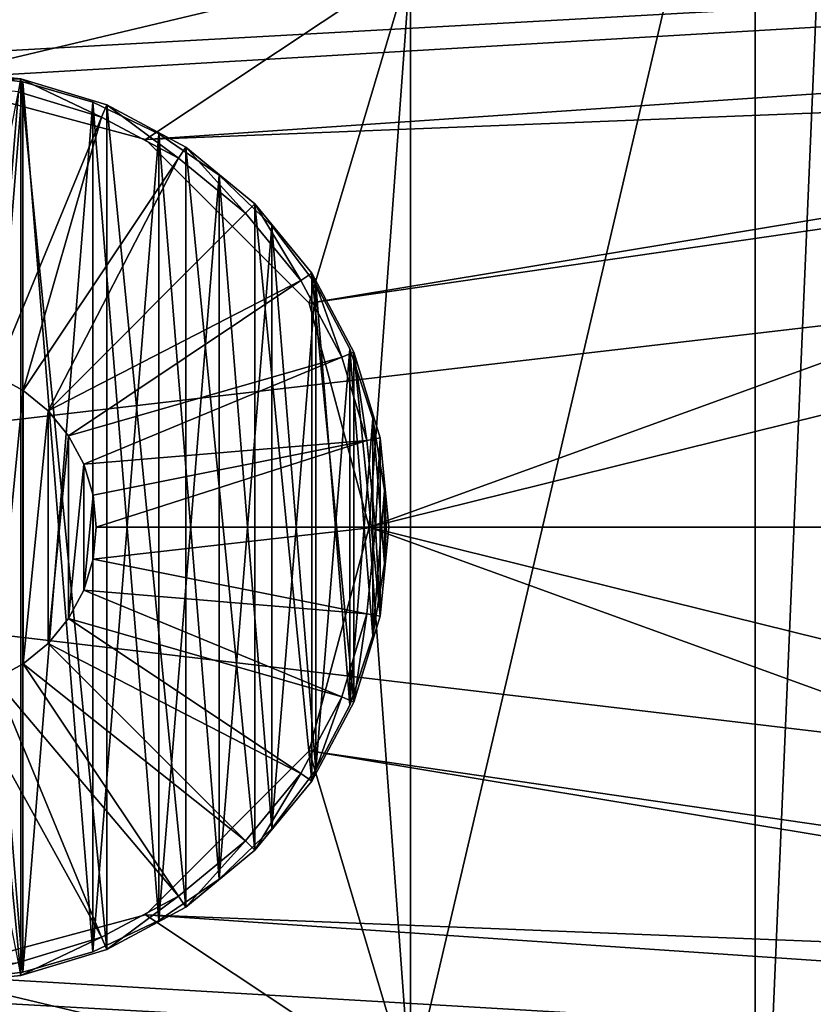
# Model space of a CAD drawing. Header units: millimetres. Extents: x 1 to 281, y -22 to 22.
# Tile 47 of 80: x 155 to 167, y -7 to 8. Entities that reach past the tile are written whole.
import ezdxf

# ---------------------------------------------------------------- set-up
doc = ezdxf.new("R2010")
doc.units = ezdxf.units.MM
doc.header["$LTSCALE"] = 25.4
doc.layers.get('0').update_dxf_attribs({"true_color": 0xff5454})

# ---------------------------------------------------------------- blocks, each defined once
blk = doc.blocks.new('MINI-LED-10045-10046.STL#3')
at = {"color": 250, "true_color": 0x262626}
mesh = blk.add_polyface(dxfattribs=at)
corners = [(1.4, 22.5, 0.027), (8.4, 15.5, 0.027), (1.4, -22.5, 0.027), (281.4, 22.5, 0.027), (274.4, 15.5, 0.027), (274.4, -15.5, 0.027), (8.4, -15.5, 0.027), (281.4, -22.5, 0.027)]
mesh.append_faces([[corners[k] for k in face] for face in [(0, 1, 2), (1, 3, 4), (4, 3, 5), (2, 6, 7), (6, 2, 1), (7, 5, 3)]], dxfattribs={"vtx0": -1, "vtx1": -1, "color": 250})
mesh.append_faces([[corners[k] for k in face] for face in [(1, 0, 3), (7, 6, 5)]], dxfattribs={"vtx0": -1, "vtx2": -1, "color": 250})
mesh = blk.add_polyface(dxfattribs=at)
corners = [(1.4, -22.5, 2.727), (6.494, -17.406, 2.727), (1.4, 22.5, 2.727), (281.4, -22.5, 2.727), (276.306, -17.406, 2.727), (276.306, 17.406, 2.727), (6.494, 17.406, 2.727), (281.4, 22.5, 2.727)]
mesh.append_faces([[corners[k] for k in face] for face in [(0, 1, 2), (1, 3, 4), (4, 3, 5), (2, 6, 7), (6, 2, 1), (7, 5, 3)]], dxfattribs={"vtx0": -1, "vtx1": -1, "color": 250})
mesh.append_faces([[corners[k] for k in face] for face in [(1, 0, 3), (7, 6, 5)]], dxfattribs={"vtx0": -1, "vtx2": -1, "color": 250})
mesh = blk.add_polyface(dxfattribs=at)
corners = [(274.689, -15.789, 49.027), (8.111, 15.789, 49.027), (8.111, -15.789, 49.027), (274.689, 15.789, 49.027)]
mesh.append_faces([[corners[k] for k in face] for face in [(0, 1, 2), (1, 0, 3)]], dxfattribs={"vtx0": -1, "color": 250})
mesh = blk.add_polyface(dxfattribs=at)
corners = [(274.4, 15.5, 32.027), (8.4, -15.5, 32.027), (8.4, 15.5, 32.027), (274.4, -15.5, 32.027)]
mesh.append_faces([[corners[k] for k in face] for face in [(0, 1, 2), (1, 0, 3)]], dxfattribs={"vtx0": -1, "color": 250})
at = {"color": 18, "true_color": 0x080808}
mesh = blk.add_polyface(dxfattribs=at)
corners = [(8.6, -15.3, 31.027), (10.2, -13.7, 31.027), (8.6, 15.3, 31.027), (274.2, -15.3, 31.027), (272.6, -13.7, 31.027), (272.6, 13.7, 31.027), (10.2, 13.7, 31.027), (274.2, 15.3, 31.027)]
mesh.append_faces([[corners[k] for k in face] for face in [(0, 1, 2), (1, 3, 4), (4, 3, 5), (2, 6, 7), (6, 2, 1), (7, 5, 3)]], dxfattribs={"vtx0": -1, "vtx1": -1, "color": 18})
mesh.append_faces([[corners[k] for k in face] for face in [(1, 0, 3), (7, 6, 5)]], dxfattribs={"vtx0": -1, "vtx2": -1, "color": 18})
mesh = blk.add_polyface(dxfattribs=at)
corners = [(8.6, 15.3, 1.027), (10.2, 13.7, 1.027), (8.6, -15.3, 1.027), (274.2, 15.3, 1.027), (35.27, 13.7, 1.027), (36.44, 13.7, 1.027), (35.27, -13.7, 1.027), (61.51, 13.7, 1.027), (62.68, 13.7, 1.027), (61.51, -13.7, 1.027), (87.75, 13.7, 1.027), (88.92, 13.7, 1.027), (87.75, -13.7, 1.027), (113.99, 13.7, 1.027), (115.16, 13.7, 1.027), (113.99, -13.7, 1.027), (140.23, 13.7, 1.027), (141.4, 13.7, 1.027), (140.23, -13.7, 1.027), (166.47, 13.7, 1.027), (167.64, 13.7, 1.027), (166.47, -13.7, 1.027), (192.71, 13.7, 1.027), (193.88, 13.7, 1.027), (192.71, -13.7, 1.027), (218.95, 13.7, 1.027), (220.12, 13.7, 1.027), (218.95, -13.7, 1.027), (245.19, 13.7, 1.027), (246.36, 13.7, 1.027), (245.19, -13.7, 1.027), (271.43, 13.7, 1.027), (271.43, -13.7, 1.027), (10.2, -13.7, 1.027), (274.2, -15.3, 1.027), (36.44, -13.7, 1.027), (62.68, -13.7, 1.027), (88.92, -13.7, 1.027), (115.16, -13.7, 1.027), (141.4, -13.7, 1.027), (167.64, -13.7, 1.027), (193.88, -13.7, 1.027), (220.12, -13.7, 1.027), (246.36, -13.7, 1.027)]
mesh.append_faces([[corners[k] for k in face] for face in [(0, 1, 2), (1, 3, 4), (4, 5, 6), (5, 3, 7), (7, 8, 9), (8, 3, 10), (10, 11, 12), (11, 3, 13), (13, 14, 15), (14, 3, 16), (16, 17, 18), (17, 3, 19), (19, 20, 21), (20, 3, 22), (22, 23, 24), (23, 3, 25), (25, 26, 27), (26, 3, 28), (28, 29, 30), (29, 3, 31), (31, 3, 32), (2, 33, 34), (33, 2, 1), (35, 6, 5), (36, 9, 8), (37, 12, 11), (38, 15, 14), (39, 18, 17), (40, 21, 20), (41, 24, 23), (42, 27, 26), (43, 30, 29), (34, 32, 3)]], dxfattribs={"vtx0": -1, "vtx1": -1, "color": 18})
mesh.append_faces([[corners[k] for k in face] for face in [(4, 3, 5), (7, 3, 8), (10, 3, 11), (13, 3, 14), (16, 3, 17), (19, 3, 20), (22, 3, 23), (25, 3, 26), (28, 3, 29), (34, 6, 35), (34, 9, 36), (34, 12, 37), (34, 15, 38), (34, 18, 39), (34, 21, 40), (34, 24, 41), (34, 27, 42), (34, 30, 43)]], dxfattribs={"vtx0": -1, "vtx1": -1, "vtx2": -1, "color": 18})
mesh.append_faces([[corners[k] for k in face] for face in [(1, 0, 3), (34, 33, 6), (34, 35, 9), (34, 36, 12), (34, 37, 15), (34, 38, 18), (34, 39, 21), (34, 40, 24), (34, 41, 27), (34, 42, 30), (34, 43, 32)]], dxfattribs={"vtx0": -1, "vtx2": -1, "color": 18})
mesh = blk.add_polyface(dxfattribs=at)
corners = [(10.2, -13.7, 11.027), (16.853, -3.375, 11.027), (10.2, 13.7, 11.027), (19.323, -5.846, 11.027), (22.698, -6.75, 11.027), (272.6, -13.7, 11.027), (15.948, 0, 11.027), (48.938, -6.75, 11.027), (26.073, -5.846, 11.027), (28.544, -3.375, 11.027), (45.563, -5.846, 11.027), (29.448, 0, 11.027), (43.093, -3.375, 11.027), (42.188, 0, 11.027), (75.178, -6.75, 11.027), (52.313, -5.846, 11.027), (54.784, -3.375, 11.027), (71.803, -5.846, 11.027), (55.688, 0, 11.027), (69.333, -3.375, 11.027), (68.428, 0, 11.027), (78.553, -5.846, 11.027), (101.418, -6.75, 11.027), (81.024, -3.375, 11.027), (98.043, -5.846, 11.027), (81.928, 0, 11.027), (95.573, -3.375, 11.027), (94.668, 0, 11.027), (104.793, -5.846, 11.027), (127.658, -6.75, 11.027), (107.264, -3.375, 11.027), (124.283, -5.846, 11.027), (108.168, 0, 11.027), (121.813, -3.375, 11.027), (120.908, 0, 11.027), (131.033, -5.846, 11.027), (153.898, -6.75, 11.027), (133.504, -3.375, 11.027), (150.523, -5.846, 11.027), (134.408, 0, 11.027), (148.053, -3.375, 11.027), (147.148, 0, 11.027), (157.273, -5.846, 11.027), (180.138, -6.75, 11.027), (159.744, -3.375, 11.027), (176.763, -5.846, 11.027), (160.648, 0, 11.027), (174.293, -3.375, 11.027), (173.388, 0, 11.027), (183.513, -5.846, 11.027), (206.378, -6.75, 11.027), (185.984, -3.375, 11.027), (203.003, -5.846, 11.027), (186.888, 0, 11.027), (200.533, -3.375, 11.027), (199.628, 0, 11.027), (209.753, -5.846, 11.027), (212.224, -3.375, 11.027), (232.618, -6.75, 11.027), (229.243, -5.846, 11.027), (213.128, 0, 11.027), (226.773, -3.375, 11.027), (225.868, 0, 11.027), (235.993, -5.846, 11.027), (238.464, -3.375, 11.027), (239.368, 0, 11.027), (255.483, -5.846, 11.027), (253.013, -3.375, 11.027), (252.108, 0, 11.027), (258.858, -6.75, 11.027), (262.233, -5.846, 11.027), (264.704, -3.375, 11.027), (265.608, 0, 11.027), (22.698, 6.75, 11.027), (272.6, 13.7, 11.027), (19.323, 5.846, 11.027), (16.853, 3.375, 11.027), (48.938, 6.75, 11.027), (26.073, 5.846, 11.027), (28.544, 3.375, 11.027), (45.563, 5.846, 11.027), (43.093, 3.375, 11.027), (75.178, 6.75, 11.027), (52.313, 5.846, 11.027), (54.784, 3.375, 11.027), (71.803, 5.846, 11.027), (69.333, 3.375, 11.027), (78.553, 5.846, 11.027), (101.418, 6.75, 11.027), (81.024, 3.375, 11.027), (98.043, 5.846, 11.027), (95.573, 3.375, 11.027), (104.793, 5.846, 11.027), (127.658, 6.75, 11.027), (107.264, 3.375, 11.027), (124.283, 5.846, 11.027), (121.813, 3.375, 11.027), (131.033, 5.846, 11.027), (153.898, 6.75, 11.027), (133.504, 3.375, 11.027), (150.523, 5.846, 11.027), (148.053, 3.375, 11.027), (157.273, 5.846, 11.027), (180.138, 6.75, 11.027), (159.744, 3.375, 11.027), (176.763, 5.846, 11.027), (174.293, 3.375, 11.027), (183.513, 5.846, 11.027), (206.378, 6.75, 11.027), (185.984, 3.375, 11.027), (203.003, 5.846, 11.027), (200.533, 3.375, 11.027), (209.753, 5.846, 11.027), (212.224, 3.375, 11.027), (232.618, 6.75, 11.027), (229.243, 5.846, 11.027), (226.773, 3.375, 11.027), (235.993, 5.846, 11.027), (238.464, 3.375, 11.027), (255.483, 5.846, 11.027), (253.013, 3.375, 11.027), (258.858, 6.75, 11.027), (262.233, 5.846, 11.027), (264.704, 3.375, 11.027)]
mesh.append_faces([[corners[k] for k in face] for face in [(0, 1, 2), (1, 0, 3), (3, 0, 4), (4, 7, 8), (8, 7, 9), (9, 10, 11), (7, 14, 15), (15, 14, 16), (16, 17, 18), (14, 5, 21), (21, 22, 23), (23, 24, 25), (22, 5, 28), (28, 29, 30), (30, 31, 32), (29, 5, 35), (35, 36, 37), (37, 38, 39), (36, 5, 42), (42, 43, 44), (44, 45, 46), (43, 5, 49), (49, 50, 51), (51, 52, 53), (50, 5, 56), (56, 5, 57), (57, 59, 60), (58, 5, 63), (63, 5, 64), (64, 5, 65), (66, 5, 69), (69, 5, 70), (70, 5, 71), (71, 5, 72), (2, 73, 74), (73, 2, 75), (75, 2, 76), (76, 2, 6), (77, 79, 80), (80, 11, 81), (81, 11, 13), (82, 84, 85), (85, 18, 86), (86, 18, 20), (88, 89, 90), (90, 25, 91), (91, 25, 27), (93, 94, 95), (95, 32, 96), (96, 32, 34), (98, 99, 100), (100, 39, 101), (101, 39, 41), (103, 104, 105), (105, 46, 106), (106, 46, 48), (108, 109, 110), (110, 53, 111), (111, 53, 55), (114, 113, 115), (115, 60, 116), (116, 60, 62), (119, 65, 120), (120, 65, 68), (74, 72, 5)]], dxfattribs={"vtx0": -1, "vtx1": -1, "color": 18})
mesh.append_faces([[corners[k] for k in face] for face in [(4, 5, 7), (7, 5, 14), (21, 5, 22), (28, 5, 29), (35, 5, 36), (42, 5, 43), (49, 5, 50), (57, 5, 58), (65, 5, 66), (74, 73, 77), (74, 77, 82), (74, 87, 88), (74, 92, 93), (74, 97, 98), (74, 102, 103), (74, 107, 108), (74, 113, 114), (74, 65, 119)]], dxfattribs={"vtx0": -1, "vtx1": -1, "vtx2": -1, "color": 18})
mesh.append_faces([[corners[k] for k in face] for face in [(4, 0, 5), (2, 1, 6), (9, 7, 10), (11, 10, 12), (11, 12, 13), (16, 14, 17), (18, 17, 19), (18, 19, 20), (23, 22, 24), (25, 24, 26), (25, 26, 27), (30, 29, 31), (32, 31, 33), (32, 33, 34), (37, 36, 38), (39, 38, 40), (39, 40, 41), (44, 43, 45), (46, 45, 47), (46, 47, 48), (51, 50, 52), (53, 52, 54), (53, 54, 55), (57, 58, 59), (60, 59, 61), (60, 61, 62), (65, 66, 67), (65, 67, 68), (77, 73, 78), (77, 78, 79), (80, 79, 11), (82, 77, 83), (82, 83, 84), (85, 84, 18), (74, 82, 87), (88, 87, 89), (90, 89, 25), (74, 88, 92), (93, 92, 94), (95, 94, 32), (74, 93, 97), (98, 97, 99), (100, 99, 39), (74, 98, 102), (103, 102, 104), (105, 104, 46), (74, 103, 107), (108, 107, 109), (110, 109, 53), (74, 108, 112), (74, 112, 113), (115, 113, 60), (74, 114, 117), (74, 117, 118), (74, 118, 65), (74, 119, 121), (74, 121, 122), (74, 122, 123), (74, 123, 72)]], dxfattribs={"vtx0": -1, "vtx2": -1, "color": 18})
mesh = blk.add_polyface(dxfattribs=at)
corners = [(161.274, -8.504, 10.027), (166.47, 13.7, 1.027), (166.47, -13.7, 1.027), (161.274, 8.504, 10.027)]
mesh.append_faces([[corners[k] for k in face] for face in [(0, 1, 2), (1, 0, 3)]], dxfattribs={"vtx0": -1, "color": 18})
mesh = blk.add_polyface(dxfattribs=at)
corners = [(146.596, 8.504, 10.027), (147.148, 0, 10.027), (146.596, -8.504, 10.027), (148.053, 3.375, 10.027), (150.523, 5.846, 10.027), (153.898, 6.75, 10.027), (161.274, 8.504, 10.027), (157.273, 5.846, 10.027), (159.744, 3.375, 10.027), (160.648, 0, 10.027), (153.898, -6.75, 10.027), (161.274, -8.504, 10.027), (150.523, -5.846, 10.027), (148.053, -3.375, 10.027), (157.273, -5.846, 10.027), (159.744, -3.375, 10.027)]
mesh.append_faces([[corners[k] for k in face] for face in [(0, 1, 2), (1, 0, 3), (3, 0, 4), (4, 0, 5), (5, 6, 7), (7, 6, 8), (8, 6, 9), (2, 10, 11), (10, 2, 12), (12, 2, 13), (13, 2, 1), (11, 9, 6)]], dxfattribs={"vtx0": -1, "vtx1": -1, "color": 18})
mesh.append_faces([[corners[k] for k in face] for face in [(5, 0, 6), (11, 10, 14), (11, 14, 15), (11, 15, 9)]], dxfattribs={"vtx0": -1, "vtx2": -1, "color": 18})
at = {"color": 49, "true_color": 0x464545}
mesh = blk.add_polyface(dxfattribs=at)
corners = [(147.291, 1.345, 11.551), (147.291, -1.345, 11.551), (147.159, 0, 11.551), (147.359, 0, 11.551), (147.487, 1.306, 11.551), (147.683, 2.638, 11.551), (147.868, 2.561, 11.551), (148.32, 3.829, 11.551), (148.486, 3.718, 11.551), (149.177, 4.874, 11.551), (149.319, 4.733, 11.551), (150.222, 5.731, 11.551), (150.333, 5.565, 11.551), (151.414, 6.368, 11.551), (151.49, 6.183, 11.551), (152.707, 6.76, 11.551), (152.746, 6.564, 11.551), (154.051, 6.893, 11.551), (154.051, 6.693, 11.551), (155.396, 6.76, 11.551), (155.357, 6.564, 11.551), (156.613, 6.183, 11.551), (156.689, 6.368, 11.551), (157.77, 5.565, 11.551), (157.881, 5.731, 11.551), (158.784, 4.733, 11.551), (158.925, 4.874, 11.551), (159.616, 3.718, 11.551), (159.782, 3.829, 11.551), (160.235, 2.561, 11.551), (160.419, 2.638, 11.551), (160.615, 1.306, 11.551), (160.812, 1.345, 11.551), (160.744, 0, 11.551), (147.487, -1.306, 11.551), (147.683, -2.638, 11.551), (147.868, -2.561, 11.551), (148.32, -3.829, 11.551), (148.486, -3.718, 11.551), (149.177, -4.874, 11.551), (149.319, -4.733, 11.551), (150.222, -5.731, 11.551), (150.333, -5.565, 11.551), (151.414, -6.368, 11.551), (151.49, -6.183, 11.551), (152.707, -6.76, 11.551), (152.746, -6.564, 11.551), (154.051, -6.893, 11.551), (154.051, -6.693, 11.551), (155.357, -6.564, 11.551), (155.396, -6.76, 11.551), (156.613, -6.183, 11.551), (156.689, -6.368, 11.551), (157.77, -5.565, 11.551), (157.881, -5.731, 11.551), (158.784, -4.733, 11.551), (158.925, -4.874, 11.551), (159.616, -3.718, 11.551), (159.782, -3.829, 11.551), (160.235, -2.561, 11.551), (160.419, -2.638, 11.551), (160.615, -1.306, 11.551), (160.812, -1.345, 11.551), (160.944, 0, 11.551)]
mesh.append_faces([[corners[k] for k in face] for face in [(0, 1, 2), (62, 32, 63)]], dxfattribs={"vtx0": -1, "color": 49})
mesh.append_faces([[corners[k] for k in face] for face in [(3, 0, 4), (4, 5, 6), (6, 7, 8), (8, 9, 10), (10, 11, 12), (12, 13, 14), (14, 15, 16), (16, 17, 18), (18, 19, 20), (20, 19, 21), (21, 22, 23), (23, 24, 25), (25, 26, 27), (27, 28, 29), (29, 30, 31), (31, 32, 33), (1, 34, 35), (34, 1, 3), (35, 36, 37), (37, 38, 39), (39, 40, 41), (41, 42, 43), (43, 44, 45), (45, 46, 47), (47, 49, 50), (50, 51, 52), (52, 53, 54), (54, 55, 56), (56, 57, 58), (58, 59, 60), (60, 61, 62)]], dxfattribs={"vtx0": -1, "vtx1": -1, "color": 49})
mesh.append_faces([[corners[k] for k in face] for face in [(1, 0, 3), (62, 33, 32)]], dxfattribs={"vtx0": -1, "vtx1": -1, "vtx2": -1, "color": 49})
mesh.append_faces([[corners[k] for k in face] for face in [(4, 0, 5), (6, 5, 7), (8, 7, 9), (10, 9, 11), (12, 11, 13), (14, 13, 15), (16, 15, 17), (18, 17, 19), (21, 19, 22), (23, 22, 24), (25, 24, 26), (27, 26, 28), (29, 28, 30), (31, 30, 32), (35, 34, 36), (37, 36, 38), (39, 38, 40), (41, 40, 42), (43, 42, 44), (45, 44, 46), (47, 46, 48), (47, 48, 49), (50, 49, 51), (52, 51, 53), (54, 53, 55), (56, 55, 57), (58, 57, 59), (60, 59, 61), (62, 61, 33)]], dxfattribs={"vtx0": -1, "vtx2": -1, "color": 49})
mesh = blk.add_polyface(dxfattribs=at)
corners = [(147.291, -1.345, 31.651), (147.291, 1.345, 31.651), (147.159, 0, 31.651), (147.683, -2.638, 31.651), (147.683, 2.638, 31.651), (148.32, -3.829, 31.651), (148.32, 3.829, 31.651), (149.177, -4.874, 31.651), (149.177, 4.874, 31.651), (150.222, -5.731, 31.651), (150.222, 5.731, 31.651), (151.414, -6.368, 31.651), (151.414, 6.368, 31.651), (152.707, -6.76, 31.651), (152.707, 6.76, 31.651), (154.051, -6.893, 31.651), (154.051, 6.893, 31.651), (155.396, -6.76, 31.651), (155.396, 6.76, 31.651), (156.689, -6.368, 31.651), (156.689, 6.368, 31.651), (157.881, -5.731, 31.651), (157.881, 5.731, 31.651), (158.925, -4.874, 31.651), (158.925, 4.874, 31.651), (159.782, -3.829, 31.651), (159.782, 3.829, 31.651), (160.419, -2.638, 31.651), (160.419, 2.638, 31.651), (160.812, -1.345, 31.651), (160.812, 1.345, 31.651), (160.944, 0, 31.651)]
mesh.append_faces([[corners[k] for k in face] for face in [(0, 1, 2), (30, 29, 31)]], dxfattribs={"vtx0": -1, "color": 49})
mesh.append_faces([[corners[k] for k in face] for face in [(1, 3, 4), (4, 5, 6), (6, 7, 8), (8, 9, 10), (10, 11, 12), (12, 13, 14), (14, 15, 16), (16, 17, 18), (18, 19, 20), (20, 21, 22), (22, 23, 24), (24, 25, 26), (26, 27, 28), (28, 29, 30)]], dxfattribs={"vtx0": -1, "vtx1": -1, "color": 49})
mesh.append_faces([[corners[k] for k in face] for face in [(1, 0, 3), (4, 3, 5), (6, 5, 7), (8, 7, 9), (10, 9, 11), (12, 11, 13), (14, 13, 15), (16, 15, 17), (18, 17, 19), (20, 19, 21), (22, 21, 23), (24, 23, 25), (26, 25, 27), (28, 27, 29)]], dxfattribs={"vtx0": -1, "vtx2": -1, "color": 49})
at = {"color": 7, "true_color": 0xe6ffff}
mesh = blk.add_polyface(dxfattribs=at)
corners = [(147.289, 1.099, 11.151), (147.289, -1.099, 11.151), (147.2, 0, 11.151), (147.553, 2.17, 11.151), (147.553, -2.17, 11.151), (147.985, 3.184, 11.151), (147.985, -3.184, 11.151), (148.574, 4.116, 11.151), (148.574, -4.116, 11.151), (149.305, 4.941, 11.151), (149.305, -4.941, 11.151), (150.159, 5.639, 11.151), (150.159, -5.639, 11.151), (151.114, 6.19, 11.151), (151.114, -6.19, 11.151), (152.145, 6.581, 11.151), (152.145, -6.581, 11.151), (153.225, 6.801, 11.151), (153.225, -6.801, 11.151), (154.327, 6.846, 11.151), (154.327, -6.846, 11.151), (155.422, 6.713, 11.151), (155.422, -6.713, 11.151), (156.481, 6.406, 11.151), (156.481, -6.406, 11.151), (157.477, 5.933, 11.151), (157.477, -5.933, 11.151), (158.384, 5.307, 11.151), (158.384, -5.307, 11.151), (159.18, 4.543, 11.151), (159.18, -4.543, 11.151), (159.842, 3.662, 11.151), (159.842, -3.662, 11.151), (160.354, 2.686, 11.151), (160.354, -2.686, 11.151), (160.704, 1.64, 11.151), (160.704, -1.64, 11.151), (160.88, 0.551, 11.151), (160.88, -0.551, 11.151), (160.903, 0, 11.151)]
mesh.append_faces([[corners[k] for k in face] for face in [(0, 1, 2), (38, 37, 39)]], dxfattribs={"vtx0": -1, "color": 7})
mesh.append_faces([[corners[k] for k in face] for face in [(1, 3, 4), (4, 5, 6), (6, 7, 8), (8, 9, 10), (10, 11, 12), (12, 13, 14), (14, 15, 16), (16, 17, 18), (18, 19, 20), (20, 21, 22), (22, 23, 24), (24, 25, 26), (26, 27, 28), (28, 29, 30), (30, 31, 32), (32, 33, 34), (34, 35, 36), (36, 37, 38)]], dxfattribs={"vtx0": -1, "vtx1": -1, "color": 7})
mesh.append_faces([[corners[k] for k in face] for face in [(1, 0, 3), (4, 3, 5), (6, 5, 7), (8, 7, 9), (10, 9, 11), (12, 11, 13), (14, 13, 15), (16, 15, 17), (18, 17, 19), (20, 19, 21), (22, 21, 23), (24, 23, 25), (26, 25, 27), (28, 27, 29), (30, 29, 31), (32, 31, 33), (34, 33, 35), (36, 35, 37)]], dxfattribs={"vtx0": -1, "vtx2": -1, "color": 7})
mesh = blk.add_polyface(dxfattribs=at)
corners = [(147.289, -1.099, 11.451), (147.289, 1.099, 11.451), (147.2, 0, 11.451), (147.553, -2.17, 11.451), (147.553, 2.17, 11.451), (147.985, -3.184, 11.451), (147.985, 3.184, 11.451), (148.574, -4.116, 11.451), (148.574, 4.116, 11.451), (149.305, -4.941, 11.451), (149.305, 4.941, 11.451), (150.159, -5.639, 11.451), (150.159, 5.639, 11.451), (151.114, -6.19, 11.451), (151.114, 6.19, 11.451), (152.145, -6.581, 11.451), (152.145, 6.581, 11.451), (153.225, -6.801, 11.451), (153.225, 6.801, 11.451), (154.327, -6.846, 11.451), (154.327, 6.846, 11.451), (155.422, -6.713, 11.451), (155.422, 6.713, 11.451), (156.481, -6.406, 11.451), (156.481, 6.406, 11.451), (157.477, -5.933, 11.451), (157.477, 5.933, 11.451), (158.384, -5.307, 11.451), (158.384, 5.307, 11.451), (159.18, -4.543, 11.451), (159.18, 4.543, 11.451), (159.842, -3.662, 11.451), (159.842, 3.662, 11.451), (160.354, -2.686, 11.451), (160.354, 2.686, 11.451), (160.704, -1.64, 11.451), (160.704, 1.64, 11.451), (160.88, -0.551, 11.451), (160.88, 0.551, 11.451), (160.903, 0, 11.451)]
mesh.append_faces([[corners[k] for k in face] for face in [(0, 1, 2), (38, 37, 39)]], dxfattribs={"vtx0": -1, "color": 7})
mesh.append_faces([[corners[k] for k in face] for face in [(1, 3, 4), (4, 5, 6), (6, 7, 8), (8, 9, 10), (10, 11, 12), (12, 13, 14), (14, 15, 16), (16, 17, 18), (18, 19, 20), (20, 21, 22), (22, 23, 24), (24, 25, 26), (26, 27, 28), (28, 29, 30), (30, 31, 32), (32, 33, 34), (34, 35, 36), (36, 37, 38)]], dxfattribs={"vtx0": -1, "vtx1": -1, "color": 7})
mesh.append_faces([[corners[k] for k in face] for face in [(1, 0, 3), (4, 3, 5), (6, 5, 7), (8, 7, 9), (10, 9, 11), (12, 11, 13), (14, 13, 15), (16, 15, 17), (18, 17, 19), (20, 19, 21), (22, 21, 23), (24, 23, 25), (26, 25, 27), (28, 27, 29), (30, 29, 31), (32, 31, 33), (34, 33, 35), (36, 35, 37)]], dxfattribs={"vtx0": -1, "vtx2": -1, "color": 7})
at = {"color": 49, "true_color": 0x464545}
mesh = blk.add_polyface(dxfattribs=at)
corners = [(154.051, 6.893, 31.651), (155.396, 6.76, 11.551), (154.051, 6.893, 11.551), (155.396, 6.76, 31.651)]
mesh.append_faces([[corners[k] for k in face] for face in [(0, 1, 2), (1, 0, 3)]], dxfattribs={"vtx0": -1, "color": 49})
at = {"color": 7, "true_color": 0xe6ffff}
mesh = blk.add_polyface(dxfattribs=at)
corners = [(154.327, 6.846, 11.451), (155.422, 6.713, 11.151), (154.327, 6.846, 11.151), (155.422, 6.713, 11.451)]
mesh.append_faces([[corners[k] for k in face] for face in [(0, 1, 2), (1, 0, 3)]], dxfattribs={"vtx0": -1, "color": 7})
at = {"color": 18, "true_color": 0x080808}
mesh = blk.add_polyface(dxfattribs=at)
corners = [(157.273, 5.846, 11.027), (153.898, 6.75, 10.027), (157.273, 5.846, 10.027), (153.898, 6.75, 11.027)]
mesh.append_faces([[corners[k] for k in face] for face in [(0, 1, 2), (1, 0, 3)]], dxfattribs={"vtx0": -1, "color": 18})
at = {"color": 49, "true_color": 0x464545}
mesh = blk.add_polyface(dxfattribs=at)
corners = [(155.396, 6.76, 31.651), (156.689, 6.368, 11.551), (155.396, 6.76, 11.551), (156.689, 6.368, 31.651)]
mesh.append_faces([[corners[k] for k in face] for face in [(0, 1, 2), (1, 0, 3)]], dxfattribs={"vtx0": -1, "color": 49})
at = {"color": 7, "true_color": 0xe6ffff}
mesh = blk.add_polyface(dxfattribs=at)
corners = [(155.422, 6.713, 11.451), (156.481, 6.406, 11.151), (155.422, 6.713, 11.151), (156.481, 6.406, 11.451)]
mesh.append_faces([[corners[k] for k in face] for face in [(0, 1, 2), (1, 0, 3)]], dxfattribs={"vtx0": -1, "color": 7})
at = {"color": 49, "true_color": 0x464545}
mesh = blk.add_polyface(dxfattribs=at)
corners = [(155, 2.291, 31.451), (155.357, 6.564, 11.551), (156.613, 6.183, 11.551), (154.535, 2.432, 31.451)]
mesh.append_faces([[corners[k] for k in face] for face in [(0, 1, 2), (1, 0, 3)]], dxfattribs={"vtx0": -1, "color": 49})
at = {"color": 7, "true_color": 0xe6ffff}
mesh = blk.add_polyface(dxfattribs=at)
corners = [(156.481, 6.406, 11.451), (157.477, 5.933, 11.151), (156.481, 6.406, 11.151), (157.477, 5.933, 11.451)]
mesh.append_faces([[corners[k] for k in face] for face in [(0, 1, 2), (1, 0, 3)]], dxfattribs={"vtx0": -1, "color": 7})
at = {"color": 49, "true_color": 0x464545}
mesh = blk.add_polyface(dxfattribs=at)
corners = [(156.689, 6.368, 31.651), (157.881, 5.731, 11.551), (156.689, 6.368, 11.551), (157.881, 5.731, 31.651)]
mesh.append_faces([[corners[k] for k in face] for face in [(0, 1, 2), (1, 0, 3)]], dxfattribs={"vtx0": -1, "color": 49})
mesh = blk.add_polyface(dxfattribs=at)
corners = [(155.429, 2.062, 31.451), (156.613, 6.183, 11.551), (157.77, 5.565, 11.551), (155, 2.291, 31.451)]
mesh.append_faces([[corners[k] for k in face] for face in [(0, 1, 2), (1, 0, 3)]], dxfattribs={"vtx0": -1, "color": 49})
at = {"color": 18, "true_color": 0x080808}
mesh = blk.add_polyface(dxfattribs=at)
corners = [(159.744, 3.375, 11.027), (157.273, 5.846, 10.027), (159.744, 3.375, 10.027), (157.273, 5.846, 11.027)]
mesh.append_faces([[corners[k] for k in face] for face in [(0, 1, 2), (1, 0, 3)]], dxfattribs={"vtx0": -1, "color": 18})
at = {"color": 7, "true_color": 0xe6ffff}
mesh = blk.add_polyface(dxfattribs=at)
corners = [(157.477, 5.933, 11.451), (158.384, 5.307, 11.151), (157.477, 5.933, 11.151), (158.384, 5.307, 11.451)]
mesh.append_faces([[corners[k] for k in face] for face in [(0, 1, 2), (1, 0, 3)]], dxfattribs={"vtx0": -1, "color": 7})
at = {"color": 49, "true_color": 0x464545}
mesh = blk.add_polyface(dxfattribs=at)
corners = [(157.881, 5.731, 31.651), (158.925, 4.874, 11.551), (157.881, 5.731, 11.551), (158.925, 4.874, 31.651)]
mesh.append_faces([[corners[k] for k in face] for face in [(0, 1, 2), (1, 0, 3)]], dxfattribs={"vtx0": -1, "color": 49})
mesh = blk.add_polyface(dxfattribs=at)
corners = [(155.805, 1.753, 31.451), (157.77, 5.565, 11.551), (158.784, 4.733, 11.551), (155.429, 2.062, 31.451)]
mesh.append_faces([[corners[k] for k in face] for face in [(0, 1, 2), (1, 0, 3)]], dxfattribs={"vtx0": -1, "color": 49})
at = {"color": 7, "true_color": 0xe6ffff}
mesh = blk.add_polyface(dxfattribs=at)
corners = [(158.384, 5.307, 11.451), (159.18, 4.543, 11.151), (158.384, 5.307, 11.151), (159.18, 4.543, 11.451)]
mesh.append_faces([[corners[k] for k in face] for face in [(0, 1, 2), (1, 0, 3)]], dxfattribs={"vtx0": -1, "color": 7})
at = {"color": 49, "true_color": 0x464545}
mesh = blk.add_polyface(dxfattribs=at)
corners = [(158.925, 4.874, 11.551), (159.782, 3.829, 31.651), (159.782, 3.829, 11.551), (158.925, 4.874, 31.651)]
mesh.append_faces([[corners[k] for k in face] for face in [(0, 1, 2), (1, 0, 3)]], dxfattribs={"vtx0": -1, "color": 49})
mesh = blk.add_polyface(dxfattribs=at)
corners = [(155.805, 1.753, 31.451), (159.616, 3.718, 11.551), (156.113, 1.378, 31.451), (158.784, 4.733, 11.551)]
mesh.append_faces([[corners[k] for k in face] for face in [(0, 1, 2), (1, 0, 3)]], dxfattribs={"vtx0": -1, "color": 49})
at = {"color": 7, "true_color": 0xe6ffff}
mesh = blk.add_polyface(dxfattribs=at)
corners = [(159.18, 4.543, 11.151), (159.842, 3.662, 11.451), (159.842, 3.662, 11.151), (159.18, 4.543, 11.451)]
mesh.append_faces([[corners[k] for k in face] for face in [(0, 1, 2), (1, 0, 3)]], dxfattribs={"vtx0": -1, "color": 7})
at = {"color": 49, "true_color": 0x464545}
mesh = blk.add_polyface(dxfattribs=at)
corners = [(156.113, 1.378, 31.451), (160.235, 2.561, 11.551), (156.342, 0.949, 31.451), (159.616, 3.718, 11.551)]
mesh.append_faces([[corners[k] for k in face] for face in [(0, 1, 2), (1, 0, 3)]], dxfattribs={"vtx0": -1, "color": 49})
mesh = blk.add_polyface(dxfattribs=at)
corners = [(159.782, 3.829, 11.551), (160.419, 2.638, 31.651), (160.419, 2.638, 11.551), (159.782, 3.829, 31.651)]
mesh.append_faces([[corners[k] for k in face] for face in [(0, 1, 2), (1, 0, 3)]], dxfattribs={"vtx0": -1, "color": 49})
at = {"color": 7, "true_color": 0xe6ffff}
mesh = blk.add_polyface(dxfattribs=at)
corners = [(159.842, 3.662, 11.151), (160.354, 2.686, 11.451), (160.354, 2.686, 11.151), (159.842, 3.662, 11.451)]
mesh.append_faces([[corners[k] for k in face] for face in [(0, 1, 2), (1, 0, 3)]], dxfattribs={"vtx0": -1, "color": 7})
at = {"color": 18, "true_color": 0x080808}
mesh = blk.add_polyface(dxfattribs=at)
corners = [(160.648, 0, 11.027), (159.744, 3.375, 10.027), (160.648, 0, 10.027), (159.744, 3.375, 11.027)]
mesh.append_faces([[corners[k] for k in face] for face in [(0, 1, 2), (1, 0, 3)]], dxfattribs={"vtx0": -1, "color": 18})
at = {"color": 7, "true_color": 0xe6ffff}
mesh = blk.add_polyface(dxfattribs=at)
corners = [(160.354, 2.686, 11.151), (160.704, 1.64, 11.451), (160.704, 1.64, 11.151), (160.354, 2.686, 11.451)]
mesh.append_faces([[corners[k] for k in face] for face in [(0, 1, 2), (1, 0, 3)]], dxfattribs={"vtx0": -1, "color": 7})
at = {"color": 49, "true_color": 0x464545}
mesh = blk.add_polyface(dxfattribs=at)
corners = [(156.342, 0.949, 31.451), (160.615, 1.306, 11.551), (156.483, 0.484, 31.451), (160.235, 2.561, 11.551)]
mesh.append_faces([[corners[k] for k in face] for face in [(0, 1, 2), (1, 0, 3)]], dxfattribs={"vtx0": -1, "color": 49})
mesh = blk.add_polyface(dxfattribs=at)
corners = [(160.419, 2.638, 11.551), (160.812, 1.345, 31.651), (160.812, 1.345, 11.551), (160.419, 2.638, 31.651)]
mesh.append_faces([[corners[k] for k in face] for face in [(0, 1, 2), (1, 0, 3)]], dxfattribs={"vtx0": -1, "color": 49})
mesh = blk.add_polyface(dxfattribs=at)
corners = [(151.619, 0.484, 31.451), (151.619, -0.484, 31.451), (151.572, 0, 31.451), (151.76, 0.949, 31.451), (151.76, -0.949, 31.451), (151.99, 1.378, 31.451), (151.99, -1.378, 31.451), (152.298, 1.753, 31.451), (152.298, -1.753, 31.451), (152.674, 2.062, 31.451), (152.674, -2.062, 31.451), (153.102, 2.291, 31.451), (153.102, -2.291, 31.451), (153.568, 2.432, 31.451), (153.568, -2.432, 31.451), (154.051, 2.48, 31.451), (154.051, -2.48, 31.451), (154.535, 2.432, 31.451), (154.535, -2.432, 31.451), (155, 2.291, 31.451), (155, -2.291, 31.451), (155.429, 2.062, 31.451), (155.429, -2.062, 31.451), (155.805, 1.753, 31.451), (155.805, -1.753, 31.451), (156.113, 1.378, 31.451), (156.113, -1.378, 31.451), (156.342, 0.949, 31.451), (156.342, -0.949, 31.451), (156.483, 0.484, 31.451), (156.483, -0.484, 31.451), (156.531, 0, 31.451)]
mesh.append_faces([[corners[k] for k in face] for face in [(0, 1, 2), (30, 29, 31)]], dxfattribs={"vtx0": -1, "color": 49})
mesh.append_faces([[corners[k] for k in face] for face in [(1, 3, 4), (4, 5, 6), (6, 7, 8), (8, 9, 10), (10, 11, 12), (12, 13, 14), (14, 15, 16), (16, 17, 18), (18, 19, 20), (20, 21, 22), (22, 23, 24), (24, 25, 26), (26, 27, 28), (28, 29, 30)]], dxfattribs={"vtx0": -1, "vtx1": -1, "color": 49})
mesh.append_faces([[corners[k] for k in face] for face in [(1, 0, 3), (4, 3, 5), (6, 5, 7), (8, 7, 9), (10, 9, 11), (12, 11, 13), (14, 13, 15), (16, 15, 17), (18, 17, 19), (20, 19, 21), (22, 21, 23), (24, 23, 25), (26, 25, 27), (28, 27, 29)]], dxfattribs={"vtx0": -1, "vtx2": -1, "color": 49})
at = {"color": 7, "true_color": 0xe6ffff}
mesh = blk.add_polyface(dxfattribs=at)
corners = [(160.704, 1.64, 11.151), (160.88, 0.551, 11.451), (160.88, 0.551, 11.151), (160.704, 1.64, 11.451)]
mesh.append_faces([[corners[k] for k in face] for face in [(0, 1, 2), (1, 0, 3)]], dxfattribs={"vtx0": -1, "color": 7})
at = {"color": 49, "true_color": 0x464545}
mesh = blk.add_polyface(dxfattribs=at)
corners = [(160.812, 1.345, 11.551), (160.944, 0, 31.651), (160.944, 0, 11.551), (160.812, 1.345, 31.651)]
mesh.append_faces([[corners[k] for k in face] for face in [(0, 1, 2), (1, 0, 3)]], dxfattribs={"vtx0": -1, "color": 49})
mesh = blk.add_polyface(dxfattribs=at)
corners = [(156.531, 0, 31.451), (160.615, 1.306, 11.551), (160.744, 0, 11.551), (156.483, 0.484, 31.451)]
mesh.append_faces([[corners[k] for k in face] for face in [(0, 1, 2), (1, 0, 3)]], dxfattribs={"vtx0": -1, "color": 49})
at = {"color": 7, "true_color": 0xe6ffff}
mesh = blk.add_polyface(dxfattribs=at)
corners = [(160.88, 0.551, 11.151), (160.903, 0, 11.451), (160.903, 0, 11.151), (160.88, 0.551, 11.451)]
mesh.append_faces([[corners[k] for k in face] for face in [(0, 1, 2), (1, 0, 3)]], dxfattribs={"vtx0": -1, "color": 7})
at = {"color": 49, "true_color": 0x464545}
mesh = blk.add_polyface(dxfattribs=at)
corners = [(156.483, -0.484, 31.451), (160.744, 0, 11.551), (160.615, -1.306, 11.551), (156.531, 0, 31.451)]
mesh.append_faces([[corners[k] for k in face] for face in [(0, 1, 2), (1, 0, 3)]], dxfattribs={"vtx0": -1, "color": 49})
mesh = blk.add_polyface(dxfattribs=at)
corners = [(160.944, 0, 11.551), (160.812, -1.345, 31.651), (160.812, -1.345, 11.551), (160.944, 0, 31.651)]
mesh.append_faces([[corners[k] for k in face] for face in [(0, 1, 2), (1, 0, 3)]], dxfattribs={"vtx0": -1, "color": 49})
at = {"color": 7, "true_color": 0xe6ffff}
mesh = blk.add_polyface(dxfattribs=at)
corners = [(160.903, 0, 11.151), (160.88, -0.551, 11.451), (160.88, -0.551, 11.151), (160.903, 0, 11.451)]
mesh.append_faces([[corners[k] for k in face] for face in [(0, 1, 2), (1, 0, 3)]], dxfattribs={"vtx0": -1, "color": 7})
at = {"color": 18, "true_color": 0x080808}
mesh = blk.add_polyface(dxfattribs=at)
corners = [(160.648, 0, 11.027), (159.744, -3.375, 10.027), (159.744, -3.375, 11.027), (160.648, 0, 10.027)]
mesh.append_faces([[corners[k] for k in face] for face in [(0, 1, 2), (1, 0, 3)]], dxfattribs={"vtx0": -1, "color": 18})
at = {"color": 49, "true_color": 0x464545}
mesh = blk.add_polyface(dxfattribs=at)
corners = [(156.342, -0.949, 31.451), (160.615, -1.306, 11.551), (160.235, -2.561, 11.551), (156.483, -0.484, 31.451)]
mesh.append_faces([[corners[k] for k in face] for face in [(0, 1, 2), (1, 0, 3)]], dxfattribs={"vtx0": -1, "color": 49})
at = {"color": 7, "true_color": 0xe6ffff}
mesh = blk.add_polyface(dxfattribs=at)
corners = [(160.88, -0.551, 11.151), (160.704, -1.64, 11.451), (160.704, -1.64, 11.151), (160.88, -0.551, 11.451)]
mesh.append_faces([[corners[k] for k in face] for face in [(0, 1, 2), (1, 0, 3)]], dxfattribs={"vtx0": -1, "color": 7})
at = {"color": 49, "true_color": 0x464545}
mesh = blk.add_polyface(dxfattribs=at)
corners = [(156.113, -1.378, 31.451), (160.235, -2.561, 11.551), (159.616, -3.718, 11.551), (156.342, -0.949, 31.451)]
mesh.append_faces([[corners[k] for k in face] for face in [(0, 1, 2), (1, 0, 3)]], dxfattribs={"vtx0": -1, "color": 49})
mesh = blk.add_polyface(dxfattribs=at)
corners = [(155.805, -1.753, 31.451), (159.616, -3.718, 11.551), (158.784, -4.733, 11.551), (156.113, -1.378, 31.451)]
mesh.append_faces([[corners[k] for k in face] for face in [(0, 1, 2), (1, 0, 3)]], dxfattribs={"vtx0": -1, "color": 49})
mesh = blk.add_polyface(dxfattribs=at)
corners = [(160.812, -1.345, 11.551), (160.419, -2.638, 31.651), (160.419, -2.638, 11.551), (160.812, -1.345, 31.651)]
mesh.append_faces([[corners[k] for k in face] for face in [(0, 1, 2), (1, 0, 3)]], dxfattribs={"vtx0": -1, "color": 49})
mesh = blk.add_polyface(dxfattribs=at)
corners = [(155.429, -2.062, 31.451), (158.784, -4.733, 11.551), (157.77, -5.565, 11.551), (155.805, -1.753, 31.451)]
mesh.append_faces([[corners[k] for k in face] for face in [(0, 1, 2), (1, 0, 3)]], dxfattribs={"vtx0": -1, "color": 49})
at = {"color": 7, "true_color": 0xe6ffff}
mesh = blk.add_polyface(dxfattribs=at)
corners = [(160.704, -1.64, 11.151), (160.354, -2.686, 11.451), (160.354, -2.686, 11.151), (160.704, -1.64, 11.451)]
mesh.append_faces([[corners[k] for k in face] for face in [(0, 1, 2), (1, 0, 3)]], dxfattribs={"vtx0": -1, "color": 7})
at = {"color": 49, "true_color": 0x464545}
mesh = blk.add_polyface(dxfattribs=at)
corners = [(155, -2.291, 31.451), (157.77, -5.565, 11.551), (156.613, -6.183, 11.551), (155.429, -2.062, 31.451)]
mesh.append_faces([[corners[k] for k in face] for face in [(0, 1, 2), (1, 0, 3)]], dxfattribs={"vtx0": -1, "color": 49})
mesh = blk.add_polyface(dxfattribs=at)
corners = [(154.535, -2.432, 31.451), (156.613, -6.183, 11.551), (155.357, -6.564, 11.551), (155, -2.291, 31.451)]
mesh.append_faces([[corners[k] for k in face] for face in [(0, 1, 2), (1, 0, 3)]], dxfattribs={"vtx0": -1, "color": 49})
mesh = blk.add_polyface(dxfattribs=at)
corners = [(160.419, -2.638, 11.551), (159.782, -3.829, 31.651), (159.782, -3.829, 11.551), (160.419, -2.638, 31.651)]
mesh.append_faces([[corners[k] for k in face] for face in [(0, 1, 2), (1, 0, 3)]], dxfattribs={"vtx0": -1, "color": 49})
at = {"color": 7, "true_color": 0xe6ffff}
mesh = blk.add_polyface(dxfattribs=at)
corners = [(160.354, -2.686, 11.151), (159.842, -3.662, 11.451), (159.842, -3.662, 11.151), (160.354, -2.686, 11.451)]
mesh.append_faces([[corners[k] for k in face] for face in [(0, 1, 2), (1, 0, 3)]], dxfattribs={"vtx0": -1, "color": 7})
at = {"color": 18, "true_color": 0x080808}
mesh = blk.add_polyface(dxfattribs=at)
corners = [(157.273, -5.846, 11.027), (159.744, -3.375, 10.027), (157.273, -5.846, 10.027), (159.744, -3.375, 11.027)]
mesh.append_faces([[corners[k] for k in face] for face in [(0, 1, 2), (1, 0, 3)]], dxfattribs={"vtx0": -1, "color": 18})
at = {"color": 7, "true_color": 0xe6ffff}
mesh = blk.add_polyface(dxfattribs=at)
corners = [(159.842, -3.662, 11.151), (159.18, -4.543, 11.451), (159.18, -4.543, 11.151), (159.842, -3.662, 11.451)]
mesh.append_faces([[corners[k] for k in face] for face in [(0, 1, 2), (1, 0, 3)]], dxfattribs={"vtx0": -1, "color": 7})
at = {"color": 49, "true_color": 0x464545}
mesh = blk.add_polyface(dxfattribs=at)
corners = [(159.782, -3.829, 11.551), (158.925, -4.874, 31.651), (158.925, -4.874, 11.551), (159.782, -3.829, 31.651)]
mesh.append_faces([[corners[k] for k in face] for face in [(0, 1, 2), (1, 0, 3)]], dxfattribs={"vtx0": -1, "color": 49})
at = {"color": 7, "true_color": 0xe6ffff}
mesh = blk.add_polyface(dxfattribs=at)
corners = [(159.18, -4.543, 11.451), (158.384, -5.307, 11.151), (159.18, -4.543, 11.151), (158.384, -5.307, 11.451)]
mesh.append_faces([[corners[k] for k in face] for face in [(0, 1, 2), (1, 0, 3)]], dxfattribs={"vtx0": -1, "color": 7})
at = {"color": 49, "true_color": 0x464545}
mesh = blk.add_polyface(dxfattribs=at)
corners = [(158.925, -4.874, 31.651), (157.881, -5.731, 11.551), (158.925, -4.874, 11.551), (157.881, -5.731, 31.651)]
mesh.append_faces([[corners[k] for k in face] for face in [(0, 1, 2), (1, 0, 3)]], dxfattribs={"vtx0": -1, "color": 49})
at = {"color": 7, "true_color": 0xe6ffff}
mesh = blk.add_polyface(dxfattribs=at)
corners = [(158.384, -5.307, 11.451), (157.477, -5.933, 11.151), (158.384, -5.307, 11.151), (157.477, -5.933, 11.451)]
mesh.append_faces([[corners[k] for k in face] for face in [(0, 1, 2), (1, 0, 3)]], dxfattribs={"vtx0": -1, "color": 7})
at = {"color": 49, "true_color": 0x464545}
mesh = blk.add_polyface(dxfattribs=at)
corners = [(157.881, -5.731, 31.651), (156.689, -6.368, 11.551), (157.881, -5.731, 11.551), (156.689, -6.368, 31.651)]
mesh.append_faces([[corners[k] for k in face] for face in [(0, 1, 2), (1, 0, 3)]], dxfattribs={"vtx0": -1, "color": 49})
at = {"color": 18, "true_color": 0x080808}
mesh = blk.add_polyface(dxfattribs=at)
corners = [(153.898, -6.75, 11.027), (157.273, -5.846, 10.027), (153.898, -6.75, 10.027), (157.273, -5.846, 11.027)]
mesh.append_faces([[corners[k] for k in face] for face in [(0, 1, 2), (1, 0, 3)]], dxfattribs={"vtx0": -1, "color": 18})
at = {"color": 7, "true_color": 0xe6ffff}
mesh = blk.add_polyface(dxfattribs=at)
corners = [(157.477, -5.933, 11.451), (156.481, -6.406, 11.151), (157.477, -5.933, 11.151), (156.481, -6.406, 11.451)]
mesh.append_faces([[corners[k] for k in face] for face in [(0, 1, 2), (1, 0, 3)]], dxfattribs={"vtx0": -1, "color": 7})
at = {"color": 49, "true_color": 0x464545}
mesh = blk.add_polyface(dxfattribs=at)
corners = [(156.689, -6.368, 31.651), (155.396, -6.76, 11.551), (156.689, -6.368, 11.551), (155.396, -6.76, 31.651)]
mesh.append_faces([[corners[k] for k in face] for face in [(0, 1, 2), (1, 0, 3)]], dxfattribs={"vtx0": -1, "color": 49})
at = {"color": 7, "true_color": 0xe6ffff}
mesh = blk.add_polyface(dxfattribs=at)
corners = [(156.481, -6.406, 11.451), (155.422, -6.713, 11.151), (156.481, -6.406, 11.151), (155.422, -6.713, 11.451)]
mesh.append_faces([[corners[k] for k in face] for face in [(0, 1, 2), (1, 0, 3)]], dxfattribs={"vtx0": -1, "color": 7})
at = {"color": 49, "true_color": 0x464545}
mesh = blk.add_polyface(dxfattribs=at)
corners = [(155.396, -6.76, 31.651), (154.051, -6.893, 11.551), (155.396, -6.76, 11.551), (154.051, -6.893, 31.651)]
mesh.append_faces([[corners[k] for k in face] for face in [(0, 1, 2), (1, 0, 3)]], dxfattribs={"vtx0": -1, "color": 49})
at = {"color": 7, "true_color": 0xe6ffff}
mesh = blk.add_polyface(dxfattribs=at)
corners = [(155.422, -6.713, 11.451), (154.327, -6.846, 11.151), (155.422, -6.713, 11.151), (154.327, -6.846, 11.451)]
mesh.append_faces([[corners[k] for k in face] for face in [(0, 1, 2), (1, 0, 3)]], dxfattribs={"vtx0": -1, "color": 7})

msp = doc.modelspace()

# ---------------------------------------------------------------- block references
at = {"color": 0}
msp.add_blockref('MINI-LED-10045-10046.STL#3', (0, 0), dxfattribs=at)

doc.saveas('drawing.dxf')
